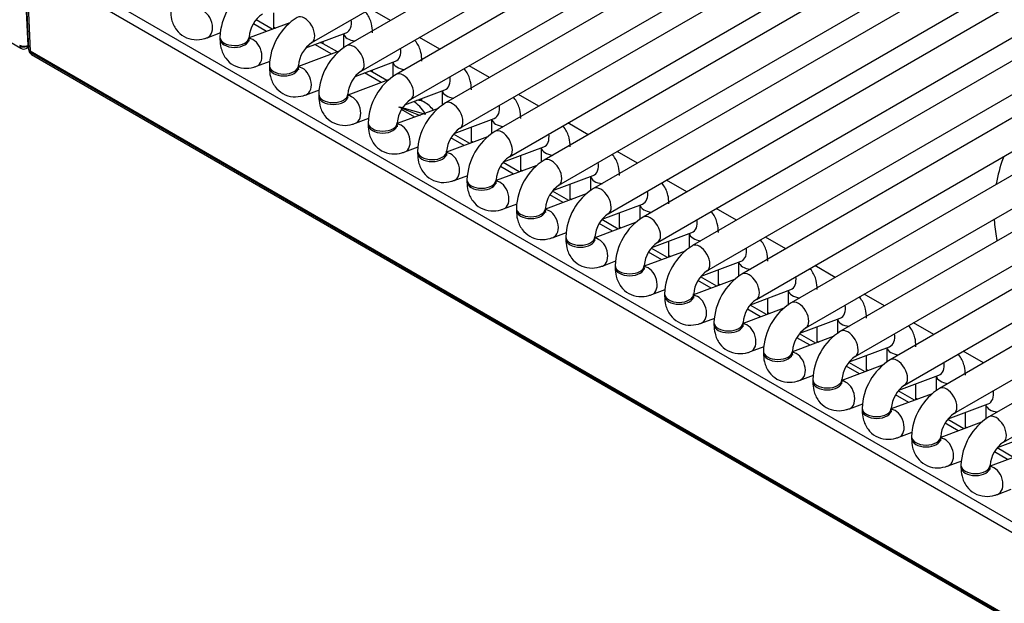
# Model space of a CAD drawing. Header units: millimetres. Extents: x 0 to 287, y 0 to 200.
# Tile 51 of 68: x 214.19 to 222.65, y 92.61 to 97.61. Entities that reach past the tile are written whole.
import ezdxf

# ---------------------------------------------------------------- set-up
doc = ezdxf.new("R2010")
doc.units = ezdxf.units.MM
doc.layers.add('130.193_BW4C_CTM', color=7, linetype='Continuous')
doc.layers.add('Défaut', color=7, linetype='Continuous')

# ---------------------------------------------------------------- blocks, each defined once
blk = doc.blocks.new('SE3')
at = {"layer": '130.193_BW4C_CTM', "color": 7, "linetype": 'Continuous'}
for p, q in [((202.29, 104.2481), (214.2047, 97.3691)), ((202.29, 104.2481), (214.2047, 97.3691)), ((216.7029, 97.4177), (225.8246, 102.6841)), ((226.1239, 102.6557), (217.0022, 97.3893)), ((217.1272, 97.1728), (226.2489, 102.4392)), ((226.5481, 102.4108), (217.4264, 97.1443)), ((217.5514, 96.9278), (226.6731, 102.1942)), ((226.9724, 102.1658), (217.8507, 96.8994)), ((217.9757, 96.6829), (227.0974, 101.9493)), ((227.3966, 101.9209), (218.275, 96.6545)), ((218.4, 96.4379), (227.5216, 101.7043)), ((227.8209, 101.6759), (218.6992, 96.4095)), ((218.8242, 96.193), (227.9459, 101.4594)), ((228.2452, 101.431), (219.1235, 96.1646)), ((219.2485, 95.948), (228.3702, 101.2144)), ((228.6694, 101.186), (219.5478, 95.9196)), ((219.6728, 95.7031), (228.7944, 100.9695)), ((229.0937, 100.9411), (219.972, 95.6747)), ((220.097, 95.4581), (229.2187, 100.7246)), ((229.518, 100.6961), (220.3963, 95.4297)), ((220.5213, 95.2132), (229.643, 100.4796)), ((229.9422, 100.4512), (220.8206, 95.1848)), ((220.9456, 94.9683), (230.0672, 100.2347)), ((230.3665, 100.2062), (221.2448, 94.9398)), ((221.3698, 94.7233), (230.4915, 99.9897)), ((230.7908, 99.9613), (221.6691, 94.6949)), ((221.7941, 94.4784), (230.9158, 99.7448)), ((231.215, 99.7163), (222.0933, 94.4499)), ((222.2183, 94.2334), (231.34, 99.4998)), ((231.6393, 99.4714), (222.5176, 94.205)), ((222.6426, 93.9885), (231.7643, 99.2549)), ((214.2288, 98.1576), (214.2645, 97.3918)), ((214.2288, 98.1576), (214.2645, 97.3918)), ((214.2355, 98.1226), (214.2709, 97.3619)), ((214.2501, 98.1025), (214.2855, 97.3436)), ((214.4822, 98.0591), (223.4176, 92.9002)), ((223.3732, 92.833), (214.4378, 97.9919)), ((216.3765, 97.5366), (216.3765, 97.6732)), ((217.3793, 97.6071), (217.2051, 97.7077)), ((216.5144, 97.5881), (216.1644, 97.4573)), ((216.3641, 97.532), (216.2244, 97.6126)), ((215.8049, 97.4596), (215.9209, 97.5029)), ((216.3153, 97.5137), (216.2015, 97.5794)), ((216.3765, 97.5504), (216.391, 97.542)), ((216.6524, 97.3728), (216.9977, 97.5019)), ((215.9144, 97.4648), (215.9144, 97.4484)), ((216.1644, 97.4484), (216.1644, 97.4648)), ((216.8008, 97.4076), (216.8008, 97.4283)), ((216.975, 97.4934), (216.975, 97.3698)), ((217.8036, 97.3621), (217.6293, 97.4627)), ((214.2497, 97.3666), (214.2703, 97.3756)), ((214.2497, 97.3666), (214.2703, 97.3756)), ((214.2645, 97.3918), (214.2651, 97.392)), ((214.2645, 97.3918), (214.2651, 97.392)), ((214.2651, 97.392), (214.2694, 97.3939)), ((214.2651, 97.392), (214.2694, 97.3939)), ((214.2713, 97.3591), (214.272, 97.3537)), ((214.2855, 97.3436), (214.2865, 97.3341)), ((236.8422, 84.3205), (214.2855, 97.3436)), ((214.2865, 97.3341), (236.8433, 84.311)), ((216.9386, 97.3432), (216.5886, 97.2124)), ((216.8739, 97.319), (216.7302, 97.4019)), ((216.9227, 97.3372), (216.8017, 97.4071)), ((214.2966, 97.3161), (236.8533, 84.2929)), ((216.2292, 97.2147), (216.3452, 97.258)), ((217.0767, 97.1279), (217.422, 97.2569)), ((217.3993, 97.2485), (217.3993, 97.1249)), ((216.3386, 97.2198), (216.3386, 97.2035)), ((216.5886, 97.2035), (216.5886, 97.2198)), ((217.347, 97.0923), (217.2033, 97.1752)), ((217.225, 97.1627), (217.225, 97.1833)), ((218.2279, 97.1172), (218.0536, 97.2178)), ((217.3629, 97.0982), (217.0129, 96.9674)), ((217.2982, 97.074), (217.1545, 97.157)), ((216.6535, 96.9697), (216.7694, 97.013)), ((217.5009, 96.8829), (217.8462, 97.012)), ((217.8236, 97.0035), (217.8236, 96.8799)), ((216.7629, 96.9749), (216.7629, 96.9585)), ((217.0129, 96.9585), (217.0129, 96.9749)), ((217.6657, 96.9082), (217.6276, 96.9303)), ((217.6493, 96.9177), (217.6493, 96.9384)), ((218.6521, 96.8722), (218.4779, 96.9728)), ((217.7872, 96.8533), (217.4372, 96.7225)), ((217.6375, 96.7886), (217.4501, 96.8639)), ((217.4559, 96.8661), (217.6788, 96.8042)), ((217.5881, 96.7789), (217.4743, 96.8446)), ((217.0777, 96.7248), (217.1937, 96.7681)), ((217.9252, 96.638), (218.2705, 96.767)), ((218.2478, 96.7586), (218.2478, 96.635)), ((217.1872, 96.7299), (217.1872, 96.7136)), ((217.4372, 96.7136), (217.4372, 96.7299)), ((218.0736, 96.5568), (218.0736, 96.6934)), ((219.0764, 96.6273), (218.9021, 96.7279)), ((218.2114, 96.6083), (217.8614, 96.4775)), ((218.0124, 96.5339), (217.8986, 96.5996)), ((218.0612, 96.5522), (217.9215, 96.6328)), ((218.0736, 96.5706), (218.088, 96.5622)), ((217.502, 96.4798), (217.6179, 96.5231)), ((217.6114, 96.485), (217.6114, 96.4686)), ((217.8614, 96.4686), (217.8614, 96.485)), ((218.3495, 96.393), (218.6948, 96.5221)), ((218.6721, 96.5136), (218.6721, 96.39)), ((219.5007, 96.3823), (219.3264, 96.4829)), ((218.4978, 96.3118), (218.4978, 96.4485)), ((218.6357, 96.3634), (218.2857, 96.2326)), ((218.4366, 96.289), (218.3229, 96.3547)), ((218.4854, 96.3072), (218.3458, 96.3879)), ((218.4978, 96.3256), (218.5123, 96.3173)), ((217.9263, 96.2349), (218.0422, 96.2782)), ((218.0357, 96.24), (218.0357, 96.2237)), ((218.2857, 96.2237), (218.2857, 96.24)), ((218.7737, 96.1481), (219.119, 96.2771)), ((219.0964, 96.2687), (219.0964, 96.1451)), ((219.9249, 96.1374), (219.7507, 96.238)), ((218.9221, 96.0669), (218.9221, 96.2035)), ((219.06, 96.1184), (218.71, 95.9876)), ((218.8609, 96.044), (218.7471, 96.1097)), ((218.9097, 96.0623), (218.77, 96.1429)), ((218.9221, 96.0807), (218.9366, 96.0723)), ((218.3505, 95.9899), (218.4665, 96.0332)), ((218.46, 95.9951), (218.46, 95.9787)), ((218.71, 95.9787), (218.71, 95.9951)), ((219.198, 95.9031), (219.5433, 96.0322)), ((219.5206, 96.0237), (219.5206, 95.9001)), ((220.3492, 95.8924), (220.1749, 95.993)), ((219.334, 95.8173), (219.1943, 95.898)), ((219.3464, 95.8219), (219.3464, 95.9586)), ((219.4842, 95.8735), (219.1342, 95.7427)), ((219.2852, 95.7991), (219.1714, 95.8648)), ((219.3464, 95.8357), (219.3608, 95.8274)), ((218.7748, 95.745), (218.8907, 95.7883)), ((218.8842, 95.7501), (218.8842, 95.7338)), ((219.1342, 95.7338), (219.1342, 95.7501)), ((219.6222, 95.6582), (219.9676, 95.7872)), ((219.9449, 95.7788), (219.9449, 95.6552)), ((220.7735, 95.6475), (220.5992, 95.7481)), ((219.7582, 95.5724), (219.6185, 95.653)), ((219.7706, 95.577), (219.7706, 95.7136)), ((219.9085, 95.6285), (219.5585, 95.4977)), ((219.7094, 95.5541), (219.5956, 95.6198)), ((219.7706, 95.5908), (219.7851, 95.5824)), ((219.1991, 95.5), (219.315, 95.5433)), ((219.3085, 95.5052), (219.3085, 95.4888)), ((219.5585, 95.4888), (219.5585, 95.5052)), ((220.0465, 95.4132), (220.3918, 95.5423)), ((220.1949, 95.3321), (220.1949, 95.4687)), ((220.3691, 95.5338), (220.3691, 95.4102)), ((221.1977, 95.4025), (221.0235, 95.5031)), ((220.3327, 95.3836), (219.9827, 95.2528)), ((220.1825, 95.3274), (220.0428, 95.4081)), ((219.6233, 95.2551), (219.7393, 95.2984)), ((220.1337, 95.3092), (220.0199, 95.3749)), ((220.1949, 95.3458), (220.2093, 95.3375)), ((219.7327, 95.2602), (219.7327, 95.2439)), ((219.9827, 95.2439), (219.9827, 95.2602)), ((220.4708, 95.1683), (220.8161, 95.2973)), ((220.6191, 95.0871), (220.6191, 95.2237)), ((220.7934, 95.2889), (220.7934, 95.1653)), ((221.622, 95.1576), (221.4477, 95.2582)), ((220.757, 95.1386), (220.407, 95.0078)), ((220.558, 95.0642), (220.4442, 95.1299)), ((220.6068, 95.0825), (220.4671, 95.1631)), ((220.0476, 95.0101), (220.1635, 95.0534)), ((220.6191, 95.1009), (220.6336, 95.0925)), ((220.895, 94.9233), (221.2404, 95.0524)), ((220.157, 95.0153), (220.157, 94.9989)), ((220.407, 94.9989), (220.407, 95.0153)), ((221.0434, 94.8422), (221.0434, 94.9788)), ((221.2177, 95.0439), (221.2177, 94.9203)), ((222.0462, 94.9126), (221.872, 95.0132)), ((221.1813, 94.8937), (220.8313, 94.7629)), ((220.9822, 94.8193), (220.8684, 94.885)), ((221.031, 94.8375), (220.8913, 94.9182)), ((220.4719, 94.7652), (220.5878, 94.8085)), ((221.0434, 94.8559), (221.0579, 94.8476)), ((221.3193, 94.6784), (221.6646, 94.8074)), ((221.6419, 94.799), (221.6419, 94.6754)), ((220.5813, 94.7703), (220.5813, 94.754)), ((220.8313, 94.754), (220.8313, 94.7703)), ((221.4677, 94.5972), (221.4677, 94.7338)), ((222.4705, 94.6677), (222.2962, 94.7683)), ((221.6055, 94.6487), (221.2555, 94.5179)), ((221.4065, 94.5743), (221.2927, 94.64)), ((221.4553, 94.5926), (221.3156, 94.6732)), ((220.8961, 94.5202), (221.0121, 94.5635)), ((221.4677, 94.611), (221.4821, 94.6026)), ((221.7436, 94.4334), (222.0889, 94.5625)), ((222.0662, 94.554), (222.0662, 94.4304)), ((221.0055, 94.5254), (221.0055, 94.509)), ((221.2555, 94.509), (221.2555, 94.5254)), ((221.8919, 94.3523), (221.8919, 94.4889)), ((222.0298, 94.4038), (221.6798, 94.273)), ((221.8307, 94.3294), (221.717, 94.3951)), ((221.8795, 94.3476), (221.7399, 94.4283)), ((221.3204, 94.2753), (221.4363, 94.3186)), ((221.8919, 94.366), (221.9064, 94.3577)), ((222.1678, 94.1885), (222.5131, 94.3175)), ((222.4905, 94.3091), (222.4905, 94.1855)), ((221.4298, 94.2804), (221.4298, 94.2641)), ((221.6798, 94.2641), (221.6798, 94.2804)), ((222.3162, 94.1073), (222.3162, 94.2439)), ((222.4541, 94.1588), (222.1041, 94.028)), ((222.255, 94.0844), (222.1412, 94.1501)), ((222.3038, 94.1027), (222.1641, 94.1833)), ((222.3162, 94.1211), (222.3307, 94.1127)), ((221.7446, 94.0303), (221.8606, 94.0737)), ((221.8541, 94.0355), (221.8541, 94.0191)), ((222.1041, 94.0191), (222.1041, 94.0355)), ((222.5921, 93.9435), (222.9374, 94.0726)), ((222.8783, 93.9139), (222.5283, 93.7831)), ((222.6793, 93.8395), (222.5655, 93.9052)), ((222.7281, 93.8577), (222.5884, 93.9384)), ((222.1689, 93.7854), (222.2849, 93.8287)), ((222.2783, 93.7905), (222.2783, 93.7742)), ((222.5283, 93.7742), (222.5283, 93.7905)), ((222.5932, 93.5404), (222.7091, 93.5838))]:
    blk.add_line(p, q, dxfattribs=at)
for centre, radius, start, end in [((216.425, 97.4463), 0.5109, 122.07525, 177.92475), ((216.4302, 97.4432), 0.2667, 124.62578, 175.37422), ((216.8492, 97.2013), 0.5109, 122.07525, 177.92475), ((216.8544, 97.1983), 0.2667, 124.62578, 175.37422), ((216.6517, 97.1473), 0.3, 60, 65.19651), ((214.2297, 97.4124), 0.05, 240, 293.53654), ((214.2297, 97.4124), 0.05, 240, 293.53654), ((214.3216, 97.3594), 0.05, 186.46346, 240), ((217.2735, 96.9564), 0.5109, 122.07525, 177.92475), ((217.2787, 96.9534), 0.2667, 124.62578, 175.37422), ((217.6978, 96.7114), 0.5109, 122.07525, 177.92475), ((217.703, 96.7084), 0.2667, 124.62578, 175.37422), ((217.5157, 96.6484), 0.3, 39.32512, 60), ((218.122, 96.4665), 0.5109, 122.07525, 177.92475), ((218.1272, 96.4635), 0.2667, 124.62578, 175.37422), ((218.5463, 96.2215), 0.5109, 122.07525, 177.92475), ((218.5515, 96.2185), 0.2667, 124.62578, 175.37422), ((218.9706, 95.9766), 0.5109, 122.07525, 177.92475), ((218.9758, 95.9736), 0.2667, 124.62578, 175.37422), ((219.3948, 95.7316), 0.5109, 122.07525, 177.92475), ((219.4, 95.7286), 0.2667, 124.62578, 175.37422), ((219.8191, 95.4867), 0.5109, 122.07525, 177.92475), ((219.8243, 95.4837), 0.2667, 124.62578, 175.37422), ((220.2433, 95.2417), 0.5109, 122.07525, 177.92475), ((220.2486, 95.2387), 0.2667, 124.62578, 175.37422), ((220.6676, 94.9968), 0.5109, 122.07525, 177.92475), ((220.6728, 94.9938), 0.2667, 124.62578, 175.37422), ((221.0919, 94.7518), 0.5109, 122.07525, 177.92475), ((221.0971, 94.7488), 0.2667, 124.62578, 175.37422), ((221.5161, 94.5069), 0.5109, 122.07525, 177.92475), ((221.5213, 94.5039), 0.2667, 124.62578, 175.37422), ((221.9404, 94.2619), 0.5109, 122.07525, 177.92475), ((221.9456, 94.2589), 0.2667, 124.62578, 175.37422), ((222.3647, 94.017), 0.5109, 122.07525, 177.92475), ((222.3699, 94.014), 0.2667, 124.62578, 175.37422), ((222.7889, 93.772), 0.5109, 122.07525, 177.92475), ((222.7941, 93.769), 0.2667, 124.62578, 175.37422)]:
    blk.add_arc(centre, radius, start, end, dxfattribs=at)
for centre, major_axis, ratio, start_param, end_param in [((215.7612, 97.5767), (-0.0438, 0.1171), 0.668835, 3.141532, 6.010802), ((216.6404, 97.526), (0.0625, -0.1083), 0.57735, 0.0106, 3.141282), ((216.954, 97.619), (-0.0438, 0.1171), 0.668835, 3.141593, 4.420098), ((216.0394, 97.4648), (0.125, 0), 0.57735, 3.14171, 6.27395), ((216.0394, 97.4484), (0.125, 0), 0.57735, 3.141593, 6.283185), ((216.1855, 97.3317), (-0.0438, 0.1171), 0.668835, 3.141532, 6.010802), ((216.6517, 97.1473), (-0.15, -0.2598), 0.57735, 3.141593, 3.314843), ((217.1, 97.5023), (0.125, 0), 0.57735, 3.260392, 4.513509), ((214.2292, 97.4122), (0.0501, -0.0045), 0.503419, 3.968267, 5.539064), ((214.2292, 97.4122), (0.0501, -0.0045), 0.503419, 3.968267, 5.539064), ((214.2297, 97.4124), (-0.0497, -0.0056), 0.643408, 0.716376, 2.287173), ((214.2297, 97.4124), (-0.0497, -0.0056), 0.643408, 0.716376, 2.287173), ((214.2297, 97.4124), (0.025, 0.0433), 0.57735, 2.478368, 3.141593), ((214.2297, 97.4124), (0.025, 0.0433), 0.57735, 2.478368, 3.141593), ((214.2297, 97.4124), (-0.02, 0.0458), 0.643408, 3.141593, 3.996013), ((214.2297, 97.4124), (-0.02, 0.0458), 0.643408, 3.141593, 3.996013), ((214.3211, 97.3591), (0.0501, -0.0045), 0.503419, 3.210456, 3.968267), ((214.3216, 97.3594), (0.0497, 0.0056), 0.643408, 3.141593, 3.857969), ((214.3216, 97.3594), (0.025, 0.0433), 0.57735, 2.478368, 3.141593), ((217.0647, 97.281), (0.0625, -0.1083), 0.57735, 0.0106, 3.141282), ((217.3782, 97.374), (-0.0438, 0.1171), 0.668835, 3.141593, 4.420098), ((217.5243, 97.2573), (0.125, 0), 0.57735, 3.260392, 4.513509), ((216.4636, 97.2198), (0.125, 0), 0.57735, 3.14171, 6.27395), ((216.4636, 97.2035), (0.125, 0), 0.57735, 3.141593, 6.283185), ((216.6097, 97.0868), (-0.0438, 0.1171), 0.668835, 3.141532, 6.010802), ((217.4889, 97.0361), (0.0625, -0.1083), 0.57735, 0.0106, 3.141282), ((217.8025, 97.1291), (-0.0438, 0.1171), 0.668835, 3.141593, 4.420098), ((217.9486, 97.0124), (0.125, 0), 0.57735, 3.260392, 4.513509), ((216.8879, 96.9749), (0.125, 0), 0.57735, 3.14171, 6.27395), ((216.8879, 96.9585), (0.125, 0), 0.57735, 3.141593, 6.283185), ((217.034, 96.8418), (-0.0438, 0.1171), 0.668835, 3.141532, 6.010802), ((217.5157, 96.6484), (-0.0776, 0.2898), 0.707107, 5.10975, 5.630035), ((217.5157, 96.6484), (-0.15, -0.2598), 0.57735, 3.141593, 3.486871), ((217.9132, 96.7911), (0.0625, -0.1083), 0.57735, 0.0106, 3.141282), ((218.2267, 96.8841), (-0.0438, 0.1171), 0.668835, 3.141593, 4.420098), ((218.3728, 96.7674), (0.125, 0), 0.57735, 3.260392, 4.513509), ((217.3122, 96.7299), (0.125, 0), 0.57735, 3.14171, 6.27395), ((217.3122, 96.7136), (0.125, 0), 0.57735, 3.141593, 6.283185), ((217.4582, 96.5969), (-0.0438, 0.1171), 0.668835, 3.141532, 6.010802), ((218.3375, 96.5462), (0.0625, -0.1083), 0.57735, 0.0106, 3.141282), ((218.651, 96.6392), (-0.0438, 0.1171), 0.668835, 3.141593, 4.420098), ((217.7364, 96.485), (0.125, 0), 0.57735, 3.14171, 6.27395), ((218.7971, 96.5225), (0.125, 0), 0.57735, 3.260392, 4.513509), ((217.7364, 96.4686), (0.125, 0), 0.57735, 3.141593, 6.283185), ((217.8825, 96.3519), (-0.0438, 0.1171), 0.668835, 3.141532, 6.010802), ((218.7617, 96.3012), (0.0625, -0.1083), 0.57735, 0.0106, 3.141282), ((219.0753, 96.3942), (-0.0438, 0.1171), 0.668835, 3.141593, 4.420098), ((218.1607, 96.24), (0.125, 0), 0.57735, 3.14171, 6.27395), ((219.2214, 96.2775), (0.125, 0), 0.57735, 3.260392, 4.513509), ((218.1607, 96.2237), (0.125, 0), 0.57735, 3.141593, 6.283185), ((218.3068, 96.107), (-0.0438, 0.1171), 0.668835, 3.141532, 6.010802), ((219.186, 96.0563), (0.0625, -0.1083), 0.57735, 0.0106, 3.141282), ((219.4995, 96.1493), (-0.0438, 0.1171), 0.668835, 3.141593, 4.420098), ((218.585, 95.9951), (0.125, 0), 0.57735, 3.14171, 6.27395), ((218.585, 95.9787), (0.125, 0), 0.57735, 3.141593, 6.283185), ((218.731, 95.862), (-0.0438, 0.1171), 0.668835, 3.141532, 6.010802), ((219.6456, 96.0326), (0.125, 0), 0.57735, 3.260392, 4.513509), ((219.6103, 95.8114), (0.0625, -0.1083), 0.57735, 0.0106, 3.141282), ((219.9238, 95.9043), (-0.0438, 0.1171), 0.668835, 3.141593, 4.420098), ((219.0092, 95.7501), (0.125, 0), 0.57735, 3.14171, 6.27395), ((219.0092, 95.7338), (0.125, 0), 0.57735, 3.141593, 6.283185), ((219.1553, 95.6171), (-0.0438, 0.1171), 0.668835, 3.141532, 6.010802), ((220.0699, 95.7876), (0.125, 0), 0.57735, 3.260392, 4.513509), ((220.0345, 95.5664), (0.0625, -0.1083), 0.57735, 0.0106, 3.141282), ((220.3481, 95.6594), (-0.0438, 0.1171), 0.668835, 3.141593, 4.420098), ((219.4335, 95.5052), (0.125, 0), 0.57735, 3.14171, 6.27395), ((219.4335, 95.4888), (0.125, 0), 0.57735, 3.141593, 6.283185), ((219.5796, 95.3722), (-0.0438, 0.1171), 0.668835, 3.141532, 6.010802), ((220.4941, 95.5427), (0.125, 0), 0.57735, 3.260392, 4.513509), ((220.4588, 95.3215), (0.0625, -0.1083), 0.57735, 0.0106, 3.141282), ((220.7723, 95.4144), (-0.0438, 0.1171), 0.668835, 3.141593, 4.420098), ((219.8577, 95.2602), (0.125, 0), 0.57735, 3.14171, 6.27395), ((219.8577, 95.2439), (0.125, 0), 0.57735, 3.141593, 6.283185), ((220.0038, 95.1272), (-0.0438, 0.1171), 0.668835, 3.141532, 6.010802), ((220.9184, 95.2977), (0.125, 0), 0.57735, 3.260392, 4.513509), ((220.8831, 95.0765), (0.0625, -0.1083), 0.57735, 0.0106, 3.141282), ((221.1966, 95.1695), (-0.0438, 0.1171), 0.668835, 3.141593, 4.420098), ((221.3427, 95.0528), (0.125, 0), 0.57735, 3.260392, 4.513509), ((220.282, 95.0153), (0.125, 0), 0.57735, 3.14171, 6.27395), ((220.282, 94.9989), (0.125, 0), 0.57735, 3.141593, 6.283185), ((220.4281, 94.8823), (-0.0438, 0.1171), 0.668835, 3.141532, 6.010802), ((221.3073, 94.8316), (0.0625, -0.1083), 0.57735, 0.0106, 3.141282), ((221.6209, 94.9245), (-0.0438, 0.1171), 0.668835, 3.141593, 4.420098), ((221.7669, 94.8078), (0.125, 0), 0.57735, 3.260392, 4.513509), ((220.7063, 94.7703), (0.125, 0), 0.57735, 3.14171, 6.27395), ((220.7063, 94.754), (0.125, 0), 0.57735, 3.141593, 6.283185), ((220.8524, 94.6373), (-0.0438, 0.1171), 0.668835, 3.141532, 6.010802), ((221.7316, 94.5866), (0.0625, -0.1083), 0.57735, 0.0106, 3.141282), ((222.0451, 94.6796), (-0.0438, 0.1171), 0.668835, 3.141593, 4.420098), ((222.1912, 94.5629), (0.125, 0), 0.57735, 3.260392, 4.513509), ((221.1305, 94.5254), (0.125, 0), 0.57735, 3.14171, 6.27395), ((221.1305, 94.509), (0.125, 0), 0.57735, 3.141593, 6.283185), ((221.2766, 94.3924), (-0.0438, 0.1171), 0.668835, 3.141532, 6.010802), ((222.1558, 94.3417), (0.0625, -0.1083), 0.57735, 0.0106, 3.141282), ((222.4694, 94.4346), (-0.0438, 0.1171), 0.668835, 3.141593, 4.420098), ((222.6155, 94.3179), (0.125, 0), 0.57735, 3.260392, 4.513509), ((221.5548, 94.2804), (0.125, 0), 0.57735, 3.14171, 6.27395), ((221.5548, 94.2641), (0.125, 0), 0.57735, 3.141593, 6.283185), ((221.7009, 94.1474), (-0.0438, 0.1171), 0.668835, 3.141532, 6.010802), ((222.5801, 94.0967), (0.0625, -0.1083), 0.57735, 0.0106, 3.141282), ((221.9791, 94.0355), (0.125, 0), 0.57735, 3.14171, 6.27395), ((221.9791, 94.0191), (0.125, 0), 0.57735, 3.141593, 6.283185), ((222.1251, 93.9025), (-0.0438, 0.1171), 0.668835, 3.141532, 6.010802), ((222.4033, 93.7905), (0.125, 0), 0.57735, 3.14171, 6.27395), ((222.5494, 93.6575), (-0.0438, 0.1171), 0.668835, 3.141532, 6.010802), ((222.4033, 93.7742), (0.125, 0), 0.57735, 3.141593, 6.283185)]:
    blk.add_ellipse(centre, major_axis=major_axis, ratio=ratio, start_param=start_param, end_param=end_param, dxfattribs=at)
for points, knots in [([(215.4901, 97.6934), (215.4915, 97.6649), (215.4958, 97.6094), (215.533, 97.5264), (215.604, 97.4632), (215.6914, 97.437), (215.7622, 97.445), (215.796, 97.4565), (215.8049, 97.4596)], [0, 0, 0, 0, 0.161635, 0.371959, 0.561308, 0.758712, 0.945358, 1, 1, 1, 1]), ([(217.225, 97.5023), (217.2236, 97.5307), (217.2194, 97.5862), (217.1918, 97.6477), (217.1664, 97.6785), (217.1619, 97.6835)], [0, 0, 0, 0, 0.1616353, 0.3719587, 0.4155934, 0.4155934, 0.4155934, 0.4155934]), ([(215.9144, 97.4484), (215.9158, 97.42), (215.92, 97.3645), (215.9573, 97.2815), (216.0283, 97.2183), (216.1157, 97.192), (216.1865, 97.2001), (216.2203, 97.2115), (216.2292, 97.2147)], [0, 0, 0, 0, 0.161635, 0.371959, 0.561308, 0.758712, 0.945358, 1, 1, 1, 1]), ([(216.1667, 97.4296), (216.1667, 97.4296), (216.1662, 97.4308), (216.1645, 97.4389), (216.1644, 97.4469), (216.1644, 97.4484)], [0.7480486, 0.7480486, 0.7480486, 0.7480486, 0.8229484, 0.9713544, 1, 1, 1, 1]), ([(217.6493, 97.2573), (217.6479, 97.2858), (217.6436, 97.3413), (217.616, 97.4027), (217.5907, 97.4335), (217.5861, 97.4386)], [0, 0, 0, 0, 0.1616353, 0.3719587, 0.4155934, 0.4155934, 0.4155934, 0.4155934]), ([(216.3386, 97.2035), (216.3401, 97.175), (216.3443, 97.1195), (216.3816, 97.0365), (216.4526, 96.9733), (216.54, 96.9471), (216.6108, 96.9551), (216.6445, 96.9666), (216.6535, 96.9697)], [0, 0, 0, 0, 0.161635, 0.371959, 0.561308, 0.758712, 0.945358, 1, 1, 1, 1]), ([(216.5909, 97.1847), (216.591, 97.1846), (216.5904, 97.1859), (216.5887, 97.1939), (216.5887, 97.2019), (216.5886, 97.2035)], [0.7480486, 0.7480486, 0.7480486, 0.7480486, 0.8229484, 0.9713544, 1, 1, 1, 1]), ([(218.0736, 97.0124), (218.0721, 97.0408), (218.0679, 97.0963), (218.0403, 97.1578), (218.015, 97.1886), (218.0104, 97.1936)], [0, 0, 0, 0, 0.1616353, 0.3719587, 0.4155934, 0.4155934, 0.4155934, 0.4155934]), ([(216.7629, 96.9585), (216.7643, 96.9301), (216.7685, 96.8746), (216.8058, 96.7916), (216.8768, 96.7284), (216.9642, 96.7021), (217.035, 96.7102), (217.0688, 96.7216), (217.0777, 96.7248)], [0, 0, 0, 0, 0.161635, 0.371959, 0.561308, 0.758712, 0.945358, 1, 1, 1, 1]), ([(217.0152, 96.9397), (217.0152, 96.9397), (217.0147, 96.9409), (217.013, 96.949), (217.0129, 96.957), (217.0129, 96.9585)], [0.7480486, 0.7480486, 0.7480486, 0.7480486, 0.8229484, 0.9713544, 1, 1, 1, 1]), ([(218.4978, 96.7674), (218.4964, 96.7959), (218.4922, 96.8514), (218.4646, 96.9128), (218.4392, 96.9436), (218.4346, 96.9487)], [0, 0, 0, 0, 0.1616353, 0.3719587, 0.4155934, 0.4155934, 0.4155934, 0.4155934]), ([(217.1872, 96.7136), (217.1886, 96.6851), (217.1928, 96.6296), (217.2301, 96.5466), (217.3011, 96.4834), (217.3885, 96.4572), (217.4593, 96.4652), (217.4931, 96.4767), (217.502, 96.4798)], [0, 0, 0, 0, 0.161635, 0.371959, 0.561308, 0.758712, 0.945358, 1, 1, 1, 1]), ([(217.4395, 96.6948), (217.4395, 96.6947), (217.439, 96.696), (217.4373, 96.704), (217.4372, 96.712), (217.4372, 96.7136)], [0.7480486, 0.7480486, 0.7480486, 0.7480486, 0.8229484, 0.9713544, 1, 1, 1, 1]), ([(218.9221, 96.5225), (218.9207, 96.5509), (218.9164, 96.6064), (218.8888, 96.6679), (218.8635, 96.6987), (218.8589, 96.7037)], [0, 0, 0, 0, 0.1616353, 0.3719587, 0.4155934, 0.4155934, 0.4155934, 0.4155934]), ([(217.6114, 96.4686), (217.6129, 96.4402), (217.6171, 96.3847), (217.6544, 96.3017), (217.7254, 96.2385), (217.8127, 96.2122), (217.8835, 96.2203), (217.9173, 96.2317), (217.9263, 96.2349)], [0, 0, 0, 0, 0.161635, 0.371959, 0.561308, 0.758712, 0.945358, 1, 1, 1, 1]), ([(217.8637, 96.4498), (217.8638, 96.4498), (217.8632, 96.451), (217.8615, 96.4591), (217.8614, 96.4671), (217.8614, 96.4686)], [0.7480486, 0.7480486, 0.7480486, 0.7480486, 0.8229484, 0.9713544, 1, 1, 1, 1]), ([(219.3464, 96.2775), (219.3449, 96.306), (219.3407, 96.3615), (219.3131, 96.4229), (219.2878, 96.4537), (219.2832, 96.4588)], [0, 0, 0, 0, 0.1616353, 0.3719587, 0.4155934, 0.4155934, 0.4155934, 0.4155934]), ([(222.645, 96.4405), (222.6431, 96.4353), (222.615, 96.3575), (222.5942, 96.2785), (222.5811, 96.2043)], [0.53018795, 0.53018795, 0.53018795, 0.53018795, 0.53359915, 0.58120244, 0.58120244, 0.58120244, 0.58120244]), ([(218.0357, 96.2237), (218.0371, 96.1952), (218.0413, 96.1397), (218.0786, 96.0567), (218.1496, 95.9935), (218.237, 95.9673), (218.3078, 95.9753), (218.3416, 95.9868), (218.3505, 95.9899)], [0, 0, 0, 0, 0.161635, 0.371959, 0.561308, 0.758712, 0.945358, 1, 1, 1, 1]), ([(218.288, 96.2049), (218.288, 96.2048), (218.2875, 96.2061), (218.2858, 96.2141), (218.2857, 96.2222), (218.2857, 96.2237)], [0.7480486, 0.7480486, 0.7480486, 0.7480486, 0.8229484, 0.9713544, 1, 1, 1, 1]), ([(219.7706, 96.0326), (219.7692, 96.061), (219.765, 96.1165), (219.7374, 96.178), (219.712, 96.2088), (219.7074, 96.2138)], [0, 0, 0, 0, 0.1616353, 0.3719587, 0.4155934, 0.4155934, 0.4155934, 0.4155934]), ([(218.46, 95.9787), (218.4614, 95.9503), (218.4656, 95.8948), (218.5029, 95.8118), (218.5739, 95.7486), (218.6613, 95.7223), (218.7321, 95.7304), (218.7659, 95.7418), (218.7748, 95.745)], [0, 0, 0, 0, 0.161635, 0.371959, 0.561308, 0.758712, 0.945358, 1, 1, 1, 1]), ([(218.7123, 95.9599), (218.7123, 95.9599), (218.7117, 95.9611), (218.7101, 95.9692), (218.71, 95.9772), (218.71, 95.9787)], [0.7480486, 0.7480486, 0.7480486, 0.7480486, 0.8229484, 0.9713544, 1, 1, 1, 1]), ([(220.1949, 95.7876), (220.1935, 95.8161), (220.1892, 95.8716), (220.1616, 95.9331), (220.1363, 95.9638), (220.1317, 95.9689)], [0, 0, 0, 0, 0.1616353, 0.3719587, 0.4155934, 0.4155934, 0.4155934, 0.4155934]), ([(222.5635, 95.9039), (222.5641, 95.8945), (222.5683, 95.8324), (222.5771, 95.7706), (222.5877, 95.7185)], [0.64504029, 0.64504029, 0.64504029, 0.64504029, 0.65104182, 0.68454853, 0.68454853, 0.68454853, 0.68454853]), ([(218.8842, 95.7338), (218.8856, 95.7053), (218.8899, 95.6498), (218.9272, 95.5668), (218.9982, 95.5036), (219.0855, 95.4774), (219.1563, 95.4854), (219.1901, 95.4969), (219.1991, 95.5)], [0, 0, 0, 0, 0.161635, 0.371959, 0.561308, 0.758712, 0.945358, 1, 1, 1, 1]), ([(219.1365, 95.715), (219.1365, 95.7149), (219.136, 95.7162), (219.1343, 95.7242), (219.1342, 95.7323), (219.1342, 95.7338)], [0.7480486, 0.7480486, 0.7480486, 0.7480486, 0.8229484, 0.9713544, 1, 1, 1, 1]), ([(220.6191, 95.5427), (220.6177, 95.5711), (220.6135, 95.6266), (220.5859, 95.6881), (220.5605, 95.7189), (220.556, 95.7239)], [0, 0, 0, 0, 0.1616353, 0.3719587, 0.4155934, 0.4155934, 0.4155934, 0.4155934]), ([(219.3085, 95.4888), (219.3099, 95.4604), (219.3141, 95.4049), (219.3514, 95.3219), (219.4224, 95.2587), (219.5098, 95.2324), (219.5806, 95.2405), (219.6144, 95.2519), (219.6233, 95.2551)], [0, 0, 0, 0, 0.161635, 0.371959, 0.561308, 0.758712, 0.945358, 1, 1, 1, 1]), ([(219.5608, 95.4701), (219.5608, 95.47), (219.5603, 95.4712), (219.5586, 95.4793), (219.5585, 95.4873), (219.5585, 95.4888)], [0.7480486, 0.7480486, 0.7480486, 0.7480486, 0.8229484, 0.9713544, 1, 1, 1, 1]), ([(221.0434, 95.2977), (221.042, 95.3262), (221.0378, 95.3817), (221.0102, 95.4432), (220.9848, 95.4739), (220.9802, 95.479)], [0, 0, 0, 0, 0.1616353, 0.3719587, 0.4155934, 0.4155934, 0.4155934, 0.4155934]), ([(219.7327, 95.2439), (219.7342, 95.2154), (219.7384, 95.1599), (219.7757, 95.0769), (219.8467, 95.0137), (219.9341, 94.9875), (220.0049, 94.9955), (220.0387, 95.007), (220.0476, 95.0101)], [0, 0, 0, 0, 0.161635, 0.371959, 0.561308, 0.758712, 0.945358, 1, 1, 1, 1]), ([(219.9851, 95.2251), (219.9851, 95.225), (219.9845, 95.2263), (219.9829, 95.2343), (219.9828, 95.2424), (219.9827, 95.2439)], [0.7480486, 0.7480486, 0.7480486, 0.7480486, 0.8229484, 0.9713544, 1, 1, 1, 1]), ([(221.4677, 95.0528), (221.4662, 95.0812), (221.462, 95.1367), (221.4344, 95.1982), (221.4091, 95.229), (221.4045, 95.234)], [0, 0, 0, 0, 0.1616353, 0.3719587, 0.4155934, 0.4155934, 0.4155934, 0.4155934]), ([(220.157, 94.9989), (220.1584, 94.9705), (220.1627, 94.915), (220.1999, 94.832), (220.2709, 94.7688), (220.3583, 94.7425), (220.4291, 94.7506), (220.4629, 94.762), (220.4719, 94.7652)], [0, 0, 0, 0, 0.161635, 0.371959, 0.561308, 0.758712, 0.945358, 1, 1, 1, 1]), ([(220.4093, 94.9802), (220.4093, 94.9801), (220.4088, 94.9813), (220.4071, 94.9894), (220.407, 94.9974), (220.407, 94.9989)], [0.7480486, 0.7480486, 0.7480486, 0.7480486, 0.8229484, 0.9713544, 1, 1, 1, 1]), ([(221.8919, 94.8078), (221.8905, 94.8363), (221.8863, 94.8918), (221.8587, 94.9533), (221.8333, 94.984), (221.8288, 94.9891)], [0, 0, 0, 0, 0.1616353, 0.3719587, 0.4155934, 0.4155934, 0.4155934, 0.4155934]), ([(220.5813, 94.754), (220.5827, 94.7255), (220.5869, 94.67), (220.6242, 94.587), (220.6952, 94.5238), (220.7826, 94.4976), (220.8534, 94.5056), (220.8872, 94.5171), (220.8961, 94.5202)], [0, 0, 0, 0, 0.161635, 0.371959, 0.561308, 0.758712, 0.945358, 1, 1, 1, 1]), ([(220.8336, 94.7352), (220.8336, 94.7351), (220.8331, 94.7364), (220.8314, 94.7445), (220.8313, 94.7525), (220.8313, 94.754)], [0.7480486, 0.7480486, 0.7480486, 0.7480486, 0.8229484, 0.9713544, 1, 1, 1, 1]), ([(222.3162, 94.5629), (222.3148, 94.5914), (222.3106, 94.6468), (222.2829, 94.7083), (222.2576, 94.7391), (222.253, 94.7441)], [0, 0, 0, 0, 0.1616353, 0.3719587, 0.4155934, 0.4155934, 0.4155934, 0.4155934]), ([(221.0055, 94.509), (221.007, 94.4806), (221.0112, 94.4251), (221.0485, 94.3421), (221.1195, 94.2789), (221.2069, 94.2526), (221.2777, 94.2607), (221.3115, 94.2721), (221.3204, 94.2753)], [0, 0, 0, 0, 0.161635, 0.371959, 0.561308, 0.758712, 0.945358, 1, 1, 1, 1]), ([(221.2578, 94.4903), (221.2579, 94.4902), (221.2573, 94.4914), (221.2556, 94.4995), (221.2556, 94.5075), (221.2555, 94.509)], [0.7480486, 0.7480486, 0.7480486, 0.7480486, 0.8229484, 0.9713544, 1, 1, 1, 1]), ([(221.4298, 94.2641), (221.4312, 94.2356), (221.4355, 94.1802), (221.4727, 94.0971), (221.5437, 94.0339), (221.6311, 94.0077), (221.7019, 94.0157), (221.7357, 94.0272), (221.7446, 94.0303)], [0, 0, 0, 0, 0.161635, 0.371959, 0.561308, 0.758712, 0.945358, 1, 1, 1, 1]), ([(221.6821, 94.2453), (221.6821, 94.2453), (221.6816, 94.2465), (221.6799, 94.2546), (221.6798, 94.2626), (221.6798, 94.2641)], [0.7480486, 0.7480486, 0.7480486, 0.7480486, 0.8229484, 0.9713544, 1, 1, 1, 1]), ([(221.8541, 94.0191), (221.8555, 93.9907), (221.8597, 93.9352), (221.897, 93.8522), (221.968, 93.789), (222.0554, 93.7627), (222.1262, 93.7708), (222.16, 93.7822), (222.1689, 93.7854)], [0, 0, 0, 0, 0.161635, 0.371959, 0.561308, 0.758712, 0.945358, 1, 1, 1, 1]), ([(222.1064, 94.0004), (222.1064, 94.0003), (222.1059, 94.0015), (222.1042, 94.0096), (222.1041, 94.0176), (222.1041, 94.0191)], [0.7480486, 0.7480486, 0.7480486, 0.7480486, 0.8229484, 0.9713544, 1, 1, 1, 1]), ([(222.2783, 93.7742), (222.2798, 93.7457), (222.284, 93.6903), (222.3213, 93.6072), (222.3923, 93.544), (222.4796, 93.5178), (222.5504, 93.5258), (222.5842, 93.5373), (222.5932, 93.5404)], [0, 0, 0, 0, 0.161635, 0.371959, 0.561308, 0.758712, 0.945358, 1, 1, 1, 1]), ([(222.5306, 93.7554), (222.5307, 93.7554), (222.5301, 93.7566), (222.5284, 93.7647), (222.5284, 93.7727), (222.5283, 93.7742)], [0.7480486, 0.7480486, 0.7480486, 0.7480486, 0.8229484, 0.9713544, 1, 1, 1, 1])]:
    blk.add_open_spline(points, degree=3, knots=knots, dxfattribs=at)

msp = doc.modelspace()

# ---------------------------------------------------------------- block references
at = {"layer": 'Défaut'}
msp.add_blockref('SE3', (0, 0), dxfattribs=at)

doc.saveas('drawing.dxf')
